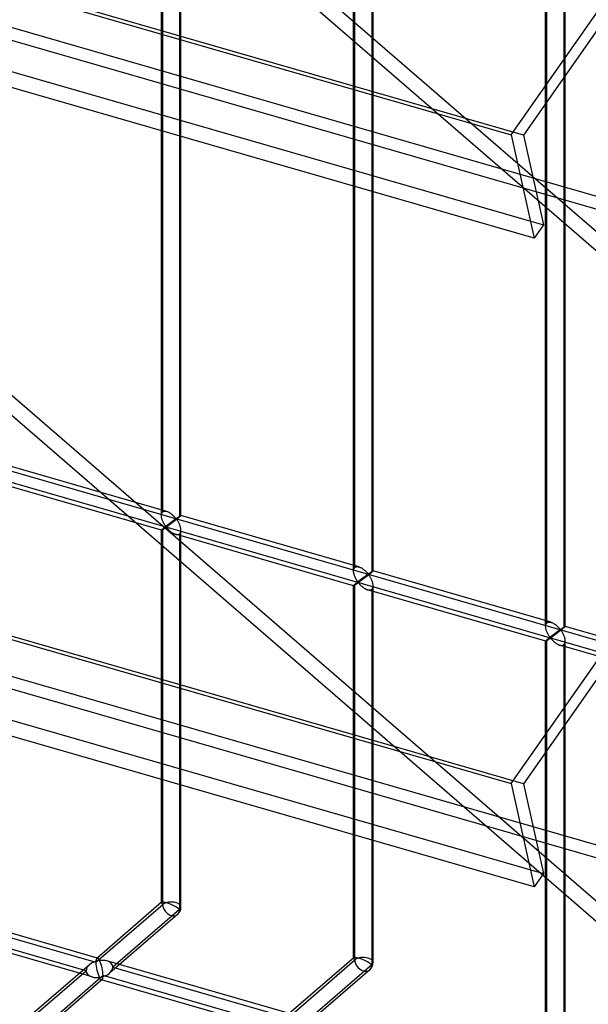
# Model space of a CAD drawing. Header units: millimetres. Extents: x -766 to 748, y -857 to 897.
# Tile 10 of 87: x 265 to 410, y -521 to -269. Entities that reach past the tile are written whole.
import ezdxf

# ---------------------------------------------------------------- set-up
doc = ezdxf.new("R2010")
doc.units = ezdxf.units.MM
doc.layers.add('MAIN-1', color=7, linetype='Continuous')
doc.layers.add('MAIN-2', color=7, linetype='Continuous')

msp = doc.modelspace()

# ---------------------------------------------------------------- linework, layer by layer
at = {"layer": 'MAIN-1'}
for p, q in [((-765.86, 34.97), (390.28, -298.78)), ((396.2, -325.19), (-759.94, 8.56)), ((-765.86, -130.81), (390.28, -464.56)), ((396.2, -490.97), (-759.94, -157.22)), ((390.28, -298.78), (480.24, -170.25)), ((479.89, -175.3), (393.43, -298.83)), ((403.79, -284.03), (403.79, -312.11)), ((404.12, -312.21), (404.12, -283.56)), ((399.12, -310.77), (399.12, -290.7)), ((390.28, -298.78), (396.2, -325.19)), ((393.43, -298.83), (398.58, -321.79)), ((395.78, -309.31), (396.63, -310.05)), ((480.24, -334.18), (395.9, -309.84)), ((398.58, -321.79), (396.2, -325.19)), ((390.28, -464.56), (480.24, -336.03)), ((479.89, -341.08), (393.43, -464.61)), ((390.28, -464.56), (396.2, -490.97)), ((393.43, -464.61), (398.58, -487.57)), ((480.24, -499.97), (395.9, -475.62)), ((398.58, -487.57), (396.2, -490.97))]:
    msp.add_line(p, q, dxfattribs=at)
at = {"layer": 'MAIN-2'}
for p, q in [((393.43, -298.83), (-762.71, 34.92)), ((-757.57, 11.96), (398.58, -321.79)), ((395.9, -309.84), (-674.83, -0.74)), ((-674.06, -4.19), (482.09, -337.94)), ((105.43, -57.86), (395.78, -309.31)), ((459.79, -369.8), (102.62, -60.49)), ((393.43, -464.61), (-762.71, -130.86)), ((-757.57, -153.82), (398.58, -487.57)), ((395.9, -475.62), (-674.83, -166.53)), ((427.7, -508.25), (35.19, -168.33)), ((-674.06, -169.98), (482.09, -503.73)), ((32.38, -170.95), (424.9, -510.88)), ((-431.4, -184.35), (746.4, -524.35)), ((474.23, -448.67), (-431.73, -187.14)), ((300.98, -396.06), (300.98, -203.51)), ((301.31, -395.14), (301.31, -203.17)), ((305.97, -396.06), (305.97, -203.51)), ((305.64, -204.42), (305.64, -396.39)), ((350.05, -410.22), (350.05, -217.67)), ((350.38, -409.31), (350.38, -217.34)), ((354.71, -218.59), (354.71, -410.56)), ((355.05, -410.22), (355.05, -217.67)), ((399.12, -290.7), (399.12, -231.84)), ((399.46, -423.47), (399.46, -231.51)), ((403.79, -232.76), (403.79, -284.03)), ((404.12, -283.56), (404.12, -231.84)), ((396.63, -310.05), (461.99, -366.65)), ((399.12, -424.39), (399.12, -310.77)), ((403.79, -312.11), (403.79, -424.72)), ((404.12, -424.39), (404.12, -312.21)), ((302.37, -395.01), (256.89, -381.88)), ((300.98, -399.81), (255.51, -386.69)), ((301.31, -395.14), (301.43, -395.06)), ((301.43, -395.06), (301.56, -395)), ((301.56, -395), (301.7, -394.96)), ((301.7, -394.96), (301.86, -394.94)), ((301.86, -394.94), (302.03, -394.94)), ((302.03, -394.94), (302.2, -394.97)), ((302.2, -394.97), (302.38, -395.01)), ((302.38, -395.01), (302.53, -395.06)), ((300.98, -395.92), (300.99, -395.79)), ((300.98, -396.07), (300.98, -395.92)), ((300.98, -396.2), (300.98, -396.07)), ((300.99, -396.34), (300.98, -396.2)), ((300.99, -395.79), (301.02, -395.65)), ((301.01, -396.48), (300.99, -396.34)), ((301.04, -396.62), (301.01, -396.48)), ((301.02, -395.65), (301.06, -395.53)), ((301.07, -396.75), (301.04, -396.62)), ((301.06, -395.53), (301.1, -395.42)), ((301.1, -396.89), (301.07, -396.75)), ((301.1, -395.42), (301.16, -395.31)), ((301.14, -397.03), (301.1, -396.89)), ((301.19, -397.16), (301.14, -397.03)), ((301.16, -395.31), (301.23, -395.22)), ((301.24, -397.3), (301.19, -397.16)), ((301.23, -395.22), (301.31, -395.14)), ((301.29, -397.44), (301.24, -397.3)), ((301.35, -397.57), (301.29, -397.44)), ((301.41, -397.7), (301.35, -397.57)), ((302.53, -395.06), (302.69, -395.13)), ((302.69, -395.13), (302.85, -395.2)), ((302.85, -395.2), (303, -395.28)), ((303, -395.28), (303.15, -395.38)), ((303.15, -395.38), (303.3, -395.47)), ((303.3, -395.47), (303.45, -395.58)), ((303.45, -395.58), (303.59, -395.69)), ((303.59, -395.69), (303.73, -395.8)), ((303.76, -397.55), (303.68, -397.61)), ((303.73, -395.8), (303.86, -395.92)), ((303.83, -397.5), (303.76, -397.55)), ((303.9, -397.45), (303.83, -397.5)), ((303.86, -395.92), (303.99, -396.04)), ((303.97, -397.4), (303.9, -397.45)), ((304.04, -397.35), (303.97, -397.4)), ((303.99, -396.04), (304.11, -396.15)), ((304.11, -397.3), (304.04, -397.35)), ((304.2, -397.55), (304.08, -397.64)), ((304.11, -396.15), (304.23, -396.27)), ((304.17, -397.25), (304.11, -397.3)), ((304.24, -397.2), (304.17, -397.25)), ((304.32, -397.45), (304.2, -397.55)), ((304.23, -396.27), (304.34, -396.39)), ((304.3, -397.16), (304.24, -397.2)), ((304.35, -397.12), (304.3, -397.16)), ((304.44, -397.36), (304.32, -397.45)), ((304.34, -396.39), (304.44, -396.5)), ((304.41, -397.08), (304.35, -397.12)), ((304.46, -397.04), (304.41, -397.08)), ((304.44, -396.5), (304.53, -396.6)), ((304.57, -397.26), (304.44, -397.36)), ((304.51, -397.01), (304.46, -397.04)), ((304.56, -396.97), (304.51, -397.01)), ((304.53, -396.6), (304.62, -396.7)), ((304.61, -396.95), (304.56, -396.97)), ((304.69, -397.16), (304.57, -397.26)), ((304.66, -396.92), (304.61, -396.95)), ((304.62, -396.7), (304.72, -396.79)), ((304.72, -396.91), (304.66, -396.92)), ((304.82, -397.07), (304.69, -397.16)), ((304.72, -396.79), (304.79, -396.78)), ((304.82, -397), (304.72, -396.91)), ((304.79, -396.78), (304.84, -396.75)), ((304.94, -396.97), (304.82, -397.07)), ((304.9, -397.1), (304.82, -397)), ((304.84, -396.75), (304.88, -396.73)), ((304.88, -396.73), (304.93, -396.7)), ((304.99, -397.22), (304.9, -397.1)), ((304.93, -396.7), (304.97, -396.67)), ((305.05, -396.88), (304.94, -396.97)), ((304.97, -396.67), (305.02, -396.63)), ((305.07, -397.34), (304.99, -397.22)), ((305.02, -396.63), (305.07, -396.6)), ((305.17, -396.78), (305.05, -396.88)), ((305.07, -396.6), (305.12, -396.57)), ((305.16, -397.47), (305.07, -397.34)), ((305.12, -396.57), (305.16, -396.54)), ((305.16, -396.54), (305.21, -396.5)), ((305.24, -397.61), (305.16, -397.47)), ((305.27, -396.7), (305.17, -396.78)), ((305.21, -396.5), (305.26, -396.47)), ((305.26, -396.47), (305.31, -396.44)), ((305.38, -396.61), (305.27, -396.7)), ((305.31, -396.44), (305.36, -396.4)), ((305.36, -396.4), (305.41, -396.37)), ((305.47, -396.53), (305.38, -396.61)), ((305.41, -396.37), (305.45, -396.34)), ((305.45, -396.34), (305.5, -396.31)), ((305.56, -396.46), (305.47, -396.53)), ((305.5, -396.31), (305.54, -396.28)), ((305.54, -396.28), (305.59, -396.26)), ((305.64, -396.39), (305.56, -396.46)), ((305.59, -396.26), (305.63, -396.23)), ((305.63, -396.23), (305.67, -396.2)), ((305.7, -396.34), (305.64, -396.39)), ((305.67, -396.2), (305.71, -396.18)), ((305.75, -396.29), (305.7, -396.34)), ((305.71, -396.18), (305.74, -396.16)), ((305.74, -396.16), (305.78, -396.14)), ((305.8, -396.25), (305.75, -396.29)), ((305.78, -396.14), (305.81, -396.12)), ((305.84, -396.21), (305.8, -396.25)), ((305.81, -396.12), (305.84, -396.1)), ((305.84, -396.1), (305.87, -396.09)), ((305.88, -396.17), (305.84, -396.21)), ((305.87, -396.09), (305.89, -396.08)), ((305.91, -396.14), (305.88, -396.17)), ((305.89, -396.08), (305.91, -396.06)), ((305.91, -396.06), (305.93, -396.06)), ((305.93, -396.12), (305.91, -396.14)), ((305.93, -396.06), (305.95, -396.05)), ((305.95, -396.1), (305.93, -396.12)), ((305.95, -396.05), (305.96, -396.05)), ((305.96, -396.08), (305.95, -396.1)), ((305.96, -396.05), (305.97, -396.05)), ((305.97, -396.06), (305.96, -396.08)), ((305.97, -396.05), (305.97, -396.05)), ((305.97, -396.05), (305.97, -396.05)), ((305.97, -396.05), (305.97, -396.05)), ((305.97, -396.05), (305.97, -396.05)), ((305.97, -396.05), (305.97, -396.05)), ((305.97, -396.05), (305.97, -396.06)), ((351.44, -409.18), (305.97, -396.05)), ((305.97, -396.06), (305.97, -396.06)), ((300.99, -399.77), (300.98, -399.79)), ((300.98, -399.79), (300.98, -399.81)), ((300.98, -399.81), (300.98, -399.81)), ((300.98, -399.81), (300.98, -399.81)), ((300.98, -399.81), (300.98, -399.81)), ((300.98, -399.81), (300.98, -399.81)), ((300.98, -399.81), (300.98, -399.81)), ((300.98, -399.81), (300.98, -399.81)), ((300.98, -399.81), (300.99, -399.81)), ((300.98, -495), (300.98, -399.81)), ((301.02, -399.74), (300.99, -399.77)), ((300.99, -399.81), (301.01, -399.81)), ((301.01, -399.81), (301.04, -399.8)), ((301.06, -399.7), (301.02, -399.74)), ((301.04, -399.8), (301.07, -399.78)), ((301.1, -399.66), (301.06, -399.7)), ((301.07, -399.78), (301.11, -399.76)), ((301.16, -399.6), (301.1, -399.66)), ((301.11, -399.76), (301.15, -399.74)), ((301.15, -399.74), (301.2, -399.71)), ((301.23, -399.54), (301.16, -399.6)), ((301.2, -399.71), (301.25, -399.68)), ((301.31, -399.47), (301.23, -399.54)), ((301.25, -399.68), (301.3, -399.65)), ((301.3, -399.65), (301.36, -399.61)), ((301.37, -399.42), (301.31, -399.47)), ((301.31, -495.46), (301.31, -399.47)), ((301.36, -399.61), (301.42, -399.57)), ((301.42, -399.37), (301.37, -399.42)), ((301.48, -397.83), (301.41, -397.7)), ((301.49, -399.32), (301.42, -399.37)), ((301.42, -399.57), (301.48, -399.53)), ((301.54, -397.95), (301.48, -397.83)), ((301.48, -399.53), (301.55, -399.49)), ((301.55, -399.27), (301.49, -399.32)), ((301.61, -398.08), (301.54, -397.95)), ((301.62, -399.21), (301.55, -399.27)), ((301.55, -399.49), (301.61, -399.44)), ((301.67, -398.19), (301.61, -398.08)), ((301.61, -399.44), (301.68, -399.4)), ((301.7, -399.15), (301.62, -399.21)), ((301.74, -398.31), (301.67, -398.19)), ((301.68, -399.4), (301.75, -399.35)), ((301.77, -399.09), (301.7, -399.15)), ((301.81, -398.42), (301.74, -398.31)), ((301.75, -399.35), (301.82, -399.3)), ((301.85, -399.02), (301.77, -399.09)), ((301.88, -398.52), (301.81, -398.42)), ((301.82, -399.3), (301.88, -399.26)), ((301.93, -398.96), (301.85, -399.02)), ((301.94, -398.62), (301.88, -398.52)), ((301.88, -399.26), (301.95, -399.21)), ((302.01, -398.89), (301.93, -398.96)), ((302.01, -398.71), (301.94, -398.62)), ((301.95, -399.21), (302.01, -399.17)), ((302.07, -398.8), (302.01, -398.71)), ((302.1, -398.83), (302.01, -398.89)), ((302.01, -399.17), (302.08, -399.13)), ((302.14, -398.88), (302.07, -398.8)), ((302.08, -399.13), (302.14, -399.09)), ((302.18, -398.76), (302.1, -398.83)), ((302.22, -398.95), (302.14, -398.88)), ((302.14, -399.09), (302.22, -399.07)), ((302.27, -398.69), (302.18, -398.76)), ((302.3, -398.94), (302.22, -398.95)), ((302.22, -399.07), (302.31, -399.14)), ((302.36, -398.62), (302.27, -398.69)), ((302.37, -398.9), (302.3, -398.94)), ((302.31, -399.14), (302.38, -399.22)), ((302.44, -398.55), (302.36, -398.62)), ((302.44, -398.85), (302.37, -398.9)), ((302.38, -399.22), (302.45, -399.3)), ((302.53, -398.49), (302.44, -398.55)), ((302.52, -398.8), (302.44, -398.85)), ((302.45, -399.3), (302.52, -399.38)), ((302.6, -398.74), (302.52, -398.8)), ((302.52, -399.38), (302.6, -399.47)), ((302.62, -398.42), (302.53, -398.49)), ((302.68, -398.68), (302.6, -398.74)), ((302.6, -399.47), (302.68, -399.56)), ((302.7, -398.35), (302.62, -398.42)), ((302.77, -398.62), (302.68, -398.68)), ((302.68, -399.56), (302.77, -399.65)), ((302.79, -398.29), (302.7, -398.35)), ((302.86, -398.55), (302.77, -398.62)), ((302.77, -399.65), (302.87, -399.74)), ((302.87, -398.22), (302.79, -398.29)), ((302.96, -398.48), (302.86, -398.55)), ((302.96, -398.16), (302.87, -398.22)), ((302.87, -399.74), (302.96, -399.83)), ((303.04, -398.09), (302.96, -398.16)), ((303.06, -398.41), (302.96, -398.48)), ((302.96, -399.83), (303.06, -399.92)), ((303.12, -398.03), (303.04, -398.09)), ((303.16, -398.33), (303.06, -398.41)), ((303.06, -399.92), (303.16, -400.02)), ((303.21, -397.97), (303.12, -398.03)), ((303.27, -398.25), (303.16, -398.33)), ((303.16, -400.02), (303.27, -400.11)), ((303.29, -397.91), (303.21, -397.97)), ((303.38, -398.17), (303.27, -398.25)), ((303.37, -397.84), (303.29, -397.91)), ((303.45, -397.78), (303.37, -397.84)), ((303.49, -398.09), (303.38, -398.17)), ((303.53, -397.72), (303.45, -397.78)), ((303.6, -398), (303.49, -398.09)), ((303.61, -397.67), (303.53, -397.72)), ((303.72, -397.91), (303.6, -398)), ((303.68, -397.61), (303.61, -397.67)), ((303.84, -397.82), (303.72, -397.91)), ((303.96, -397.73), (303.84, -397.82)), ((304.08, -397.64), (303.96, -397.73)), ((305.33, -397.76), (305.24, -397.61)), ((305.41, -397.92), (305.33, -397.76)), ((305.49, -398.08), (305.41, -397.92)), ((305.57, -398.24), (305.49, -398.08)), ((305.65, -398.41), (305.57, -398.24)), ((305.71, -398.58), (305.65, -398.41)), ((305.78, -398.75), (305.71, -398.58)), ((305.83, -398.93), (305.78, -398.75)), ((305.88, -399.1), (305.83, -398.93)), ((305.92, -399.27), (305.88, -399.1)), ((305.95, -399.45), (305.92, -399.27)), ((305.94, -400.17), (305.97, -399.99)), ((305.97, -399.62), (305.95, -399.45)), ((305.97, -399.79), (305.97, -399.62)), ((305.97, -399.99), (305.97, -399.79)), ((305.97, -496.08), (305.97, -399.81)), ((303.27, -400.11), (303.38, -400.19)), ((303.38, -400.19), (303.49, -400.28)), ((303.49, -400.28), (303.61, -400.36)), ((303.61, -400.36), (303.73, -400.44)), ((303.73, -400.44), (303.84, -400.52)), ((303.84, -400.52), (303.96, -400.59)), ((303.96, -400.59), (304.08, -400.65)), ((304.08, -400.65), (304.2, -400.71)), ((304.2, -400.71), (304.32, -400.76)), ((304.32, -400.76), (304.45, -400.81)), ((304.45, -400.81), (304.57, -400.85)), ((304.57, -400.85), (304.71, -400.89)), ((350.06, -413.98), (304.58, -400.85)), ((304.71, -400.89), (304.85, -400.91)), ((304.85, -400.91), (304.98, -400.92)), ((304.98, -400.92), (305.11, -400.92)), ((305.11, -400.92), (305.23, -400.91)), ((305.23, -400.91), (305.34, -400.88)), ((305.34, -400.88), (305.45, -400.84)), ((305.45, -400.84), (305.55, -400.79)), ((305.55, -400.79), (305.64, -400.72)), ((305.64, -400.72), (305.74, -400.61)), ((305.64, -400.72), (305.64, -496.71)), ((305.74, -400.61), (305.83, -400.48)), ((305.83, -400.48), (305.89, -400.33)), ((305.89, -400.33), (305.94, -400.17)), ((350.05, -410.09), (350.07, -409.95)), ((350.05, -410.24), (350.05, -410.09)), ((350.07, -409.95), (350.09, -409.82)), ((350.09, -409.82), (350.13, -409.7)), ((350.13, -409.7), (350.18, -409.58)), ((350.18, -409.58), (350.24, -409.48)), ((350.24, -409.48), (350.31, -409.39)), ((350.31, -409.39), (350.38, -409.31)), ((350.38, -409.31), (350.5, -409.22)), ((350.5, -409.22), (350.63, -409.16)), ((350.63, -409.16), (350.78, -409.12)), ((350.78, -409.12), (350.94, -409.11)), ((350.94, -409.11), (351.1, -409.11)), ((351.1, -409.11), (351.27, -409.14)), ((351.27, -409.14), (351.45, -409.18)), ((351.45, -409.18), (351.61, -409.23)), ((351.61, -409.23), (351.77, -409.3)), ((351.77, -409.3), (351.92, -409.37)), ((351.92, -409.37), (352.07, -409.45)), ((352.07, -409.45), (352.23, -409.54)), ((352.23, -409.54), (352.38, -409.64)), ((352.38, -409.64), (352.52, -409.75)), ((352.52, -409.75), (352.67, -409.86)), ((352.67, -409.86), (352.81, -409.97)), ((352.81, -409.97), (352.94, -410.08)), ((352.94, -410.08), (353.07, -410.2)), ((350.05, -410.37), (350.05, -410.24)), ((350.07, -410.51), (350.05, -410.37)), ((350.09, -410.65), (350.07, -410.51)), ((350.11, -410.78), (350.09, -410.65)), ((350.14, -410.92), (350.11, -410.78)), ((350.18, -411.06), (350.14, -410.92)), ((350.22, -411.19), (350.18, -411.06)), ((350.27, -411.33), (350.22, -411.19)), ((350.32, -411.47), (350.27, -411.33)), ((350.37, -411.6), (350.32, -411.47)), ((350.43, -411.74), (350.37, -411.6)), ((350.49, -411.87), (350.43, -411.74)), ((350.55, -412), (350.49, -411.87)), ((350.61, -412.12), (350.55, -412)), ((350.68, -412.24), (350.61, -412.12)), ((350.75, -412.36), (350.68, -412.24)), ((350.82, -412.48), (350.75, -412.36)), ((350.88, -412.58), (350.82, -412.48)), ((350.95, -412.69), (350.88, -412.58)), ((351.6, -412.65), (351.52, -412.72)), ((351.69, -412.58), (351.6, -412.65)), ((351.78, -412.52), (351.69, -412.58)), ((351.86, -412.45), (351.78, -412.52)), ((351.95, -412.39), (351.86, -412.45)), ((352.03, -412.65), (351.94, -412.72)), ((352.03, -412.32), (351.95, -412.39)), ((352.11, -412.26), (352.03, -412.32)), ((352.13, -412.57), (352.03, -412.65)), ((352.2, -412.2), (352.11, -412.26)), ((352.23, -412.5), (352.13, -412.57)), ((352.28, -412.13), (352.2, -412.2)), ((352.34, -412.42), (352.23, -412.5)), ((352.36, -412.07), (352.28, -412.13)), ((352.45, -412.34), (352.34, -412.42)), ((352.44, -412.01), (352.36, -412.07)), ((352.53, -411.95), (352.44, -412.01)), ((352.56, -412.25), (352.45, -412.34)), ((352.6, -411.89), (352.53, -411.95)), ((352.68, -412.17), (352.56, -412.25)), ((352.68, -411.83), (352.6, -411.89)), ((352.76, -411.78), (352.68, -411.83)), ((352.8, -412.08), (352.68, -412.17)), ((352.83, -411.72), (352.76, -411.78)), ((352.91, -411.99), (352.8, -412.08)), ((352.91, -411.67), (352.83, -411.72)), ((352.98, -411.61), (352.91, -411.67)), ((353.03, -411.9), (352.91, -411.99)), ((353.05, -411.56), (352.98, -411.61)), ((353.15, -411.81), (353.03, -411.9)), ((353.12, -411.51), (353.05, -411.56)), ((353.07, -410.2), (353.19, -410.32)), ((353.18, -411.46), (353.12, -411.51)), ((353.27, -411.71), (353.15, -411.81)), ((353.25, -411.42), (353.18, -411.46)), ((353.19, -410.32), (353.3, -410.44)), ((353.31, -411.37), (353.25, -411.42)), ((353.4, -411.62), (353.27, -411.71)), ((353.3, -410.44), (353.41, -410.55)), ((353.37, -411.33), (353.31, -411.37)), ((353.43, -411.29), (353.37, -411.33)), ((353.52, -411.52), (353.4, -411.62)), ((353.41, -410.55), (353.51, -410.66)), ((353.48, -411.25), (353.43, -411.29)), ((353.54, -411.21), (353.48, -411.25)), ((353.51, -410.66), (353.61, -410.77)), ((353.64, -411.43), (353.52, -411.52)), ((353.59, -411.17), (353.54, -411.21)), ((353.64, -411.14), (353.59, -411.17)), ((353.61, -410.77), (353.69, -410.87)), ((353.69, -411.11), (353.64, -411.14)), ((353.77, -411.33), (353.64, -411.43)), ((353.69, -410.87), (353.8, -410.95)), ((353.73, -411.09), (353.69, -411.11)), ((353.8, -411.08), (353.73, -411.09)), ((353.89, -411.23), (353.77, -411.33)), ((353.8, -410.95), (353.86, -410.95)), ((353.9, -411.17), (353.8, -411.08)), ((353.86, -410.95), (353.91, -410.92)), ((354.01, -411.14), (353.89, -411.23)), ((353.98, -411.27), (353.9, -411.17)), ((353.91, -410.92), (353.96, -410.89)), ((353.96, -410.89), (354, -410.86)), ((354.06, -411.38), (353.98, -411.27)), ((354, -410.86), (354.05, -410.83)), ((354.13, -411.04), (354.01, -411.14)), ((354.05, -410.83), (354.09, -410.8)), ((354.15, -411.51), (354.06, -411.38)), ((354.09, -410.8), (354.14, -410.77)), ((354.24, -410.95), (354.13, -411.04)), ((354.14, -410.77), (354.19, -410.74)), ((354.23, -411.64), (354.15, -411.51)), ((354.19, -410.74), (354.24, -410.7)), ((354.32, -411.78), (354.23, -411.64)), ((354.24, -410.7), (354.29, -410.67)), ((354.35, -410.86), (354.24, -410.95)), ((354.29, -410.67), (354.34, -410.64)), ((354.4, -411.93), (354.32, -411.78)), ((354.34, -410.64), (354.39, -410.6)), ((354.45, -410.78), (354.35, -410.86)), ((354.39, -410.6), (354.43, -410.57)), ((354.49, -412.08), (354.4, -411.93)), ((354.43, -410.57), (354.48, -410.54)), ((354.55, -410.7), (354.45, -410.78)), ((354.48, -410.54), (354.53, -410.51)), ((354.57, -412.24), (354.49, -412.08)), ((354.53, -410.51), (354.57, -410.48)), ((354.63, -410.63), (354.55, -410.7)), ((354.57, -410.48), (354.62, -410.45)), ((354.65, -412.41), (354.57, -412.24)), ((354.62, -410.45), (354.66, -410.42)), ((354.71, -410.56), (354.63, -410.63)), ((354.72, -412.58), (354.65, -412.41)), ((354.66, -410.42), (354.7, -410.4)), ((354.7, -410.4), (354.74, -410.37)), ((354.77, -410.51), (354.71, -410.56)), ((354.79, -412.75), (354.72, -412.58)), ((354.74, -410.37), (354.78, -410.35)), ((354.83, -410.46), (354.77, -410.51)), ((354.78, -410.35), (354.82, -410.32)), ((354.82, -410.32), (354.85, -410.3)), ((354.87, -410.42), (354.83, -410.46)), ((354.85, -410.3), (354.88, -410.29)), ((354.92, -410.38), (354.87, -410.42)), ((354.88, -410.29), (354.91, -410.27)), ((354.91, -410.27), (354.94, -410.25)), ((354.95, -410.34), (354.92, -410.38)), ((354.94, -410.25), (354.97, -410.24)), ((354.98, -410.31), (354.95, -410.34)), ((354.97, -410.24), (354.99, -410.23)), ((355.01, -410.28), (354.98, -410.31)), ((354.99, -410.23), (355.01, -410.22)), ((355.01, -410.22), (355.02, -410.22)), ((355.03, -410.26), (355.01, -410.28)), ((355.02, -410.22), (355.03, -410.22)), ((355.03, -410.22), (355.04, -410.22)), ((355.04, -410.24), (355.03, -410.26)), ((355.04, -410.22), (355.04, -410.22)), ((355.04, -410.22), (355.05, -410.22)), ((400.52, -423.34), (355.04, -410.22)), ((355.05, -410.23), (355.04, -410.24)), ((355.05, -410.22), (355.05, -410.22)), ((355.05, -410.22), (355.05, -410.22)), ((355.05, -410.22), (355.05, -410.22)), ((355.05, -410.22), (355.05, -410.22)), ((355.05, -410.22), (355.05, -410.23)), ((350.07, -413.94), (350.05, -413.96)), ((350.05, -413.96), (350.05, -413.97)), ((350.05, -413.97), (350.05, -413.98)), ((350.05, -509.17), (350.05, -413.97)), ((350.05, -413.98), (350.05, -413.98)), ((350.05, -413.98), (350.05, -413.98)), ((350.05, -413.98), (350.05, -413.98)), ((350.05, -413.98), (350.05, -413.98)), ((350.05, -413.98), (350.06, -413.98)), ((350.06, -413.98), (350.07, -413.98)), ((350.09, -413.91), (350.07, -413.94)), ((350.07, -413.98), (350.09, -413.97)), ((350.13, -413.87), (350.09, -413.91)), ((350.09, -413.97), (350.11, -413.96)), ((350.11, -413.96), (350.15, -413.95)), ((350.18, -413.82), (350.13, -413.87)), ((350.15, -413.95), (350.18, -413.93)), ((350.24, -413.77), (350.18, -413.82)), ((350.18, -413.93), (350.22, -413.9)), ((350.22, -413.9), (350.27, -413.88)), ((350.31, -413.71), (350.24, -413.77)), ((350.27, -413.88), (350.32, -413.85)), ((350.38, -413.64), (350.31, -413.71)), ((350.32, -413.85), (350.38, -413.81)), ((350.44, -413.59), (350.38, -413.64)), ((350.38, -509.62), (350.38, -413.64)), ((350.38, -413.81), (350.43, -413.78)), ((350.43, -413.78), (350.49, -413.74)), ((350.5, -413.54), (350.44, -413.59)), ((350.49, -413.74), (350.56, -413.7)), ((350.56, -413.49), (350.5, -413.54)), ((350.63, -413.43), (350.56, -413.49)), ((350.56, -413.7), (350.62, -413.65)), ((350.62, -413.65), (350.69, -413.61)), ((350.7, -413.37), (350.63, -413.43)), ((350.69, -413.61), (350.75, -413.56)), ((350.77, -413.31), (350.7, -413.37)), ((350.75, -413.56), (350.82, -413.52)), ((350.85, -413.25), (350.77, -413.31)), ((350.82, -413.52), (350.89, -413.47)), ((350.92, -413.19), (350.85, -413.25)), ((350.89, -413.47), (350.96, -413.43)), ((351.01, -413.13), (350.92, -413.19)), ((351.02, -412.79), (350.95, -412.69)), ((350.96, -413.43), (351.02, -413.38)), ((351.09, -413.06), (351.01, -413.13)), ((351.08, -412.88), (351.02, -412.79)), ((351.02, -413.38), (351.09, -413.34)), ((351.15, -412.97), (351.08, -412.88)), ((351.17, -412.99), (351.09, -413.06)), ((351.09, -413.34), (351.15, -413.3)), ((351.21, -413.05), (351.15, -412.97)), ((351.15, -413.3), (351.22, -413.26)), ((351.26, -412.92), (351.17, -412.99)), ((351.29, -413.12), (351.21, -413.05)), ((351.22, -413.26), (351.3, -413.24)), ((351.34, -412.86), (351.26, -412.92)), ((351.38, -413.1), (351.29, -413.12)), ((351.3, -413.24), (351.38, -413.31)), ((351.43, -412.79), (351.34, -412.86)), ((351.45, -413.06), (351.38, -413.1)), ((351.38, -413.31), (351.45, -413.38)), ((351.52, -412.72), (351.43, -412.79)), ((351.52, -413.02), (351.45, -413.06)), ((351.45, -413.38), (351.52, -413.46)), ((351.59, -412.96), (351.52, -413.02)), ((351.52, -413.46), (351.6, -413.55)), ((351.67, -412.91), (351.59, -412.96)), ((351.6, -413.55), (351.68, -413.63)), ((351.75, -412.85), (351.67, -412.91)), ((351.68, -413.63), (351.76, -413.72)), ((351.84, -412.78), (351.75, -412.85)), ((351.76, -413.72), (351.85, -413.81)), ((351.94, -412.72), (351.84, -412.78)), ((351.85, -413.81), (351.94, -413.91)), ((351.94, -413.91), (352.04, -414)), ((352.04, -414), (352.14, -414.09)), ((352.14, -414.09), (352.24, -414.18)), ((352.24, -414.18), (352.35, -414.27)), ((352.35, -414.27), (352.46, -414.36)), ((352.46, -414.36), (352.57, -414.45)), ((352.57, -414.45), (352.68, -414.53)), ((352.68, -414.53), (352.8, -414.61)), ((352.8, -414.61), (352.92, -414.68)), ((352.92, -414.68), (353.04, -414.75)), ((353.04, -414.75), (353.16, -414.82)), ((353.16, -414.82), (353.28, -414.88)), ((353.28, -414.88), (353.4, -414.93)), ((353.4, -414.93), (353.52, -414.98)), ((353.52, -414.98), (353.65, -415.02)), ((353.65, -415.02), (353.79, -415.05)), ((399.13, -428.15), (353.66, -415.02)), ((353.79, -415.05), (353.92, -415.08)), ((353.92, -415.08), (354.05, -415.09)), ((354.05, -415.09), (354.18, -415.09)), ((354.18, -415.09), (354.3, -415.08)), ((354.3, -415.08), (354.42, -415.05)), ((354.42, -415.05), (354.53, -415.01)), ((354.53, -415.01), (354.62, -414.95)), ((354.62, -414.95), (354.71, -414.89)), ((354.71, -414.89), (354.82, -414.78)), ((354.71, -414.89), (354.71, -510.87)), ((354.85, -412.92), (354.79, -412.75)), ((354.82, -414.78), (354.9, -414.65)), ((354.91, -413.09), (354.85, -412.92)), ((354.9, -414.65), (354.97, -414.5)), ((354.95, -413.27), (354.91, -413.09)), ((354.99, -413.44), (354.95, -413.27)), ((354.97, -414.5), (355.01, -414.33)), ((355.02, -413.61), (354.99, -413.44)), ((355.01, -414.33), (355.04, -414.15)), ((355.04, -413.79), (355.02, -413.61)), ((355.05, -413.96), (355.04, -413.79)), ((355.04, -414.15), (355.05, -413.96)), ((355.05, -510.25), (355.05, -413.97)), ((399.12, -424.4), (399.13, -424.26)), ((399.13, -424.54), (399.12, -424.4)), ((399.13, -424.26), (399.14, -424.12)), ((399.14, -424.67), (399.13, -424.54)), ((399.14, -424.12), (399.17, -423.99)), ((399.16, -424.81), (399.14, -424.67)), ((399.19, -424.95), (399.16, -424.81)), ((399.17, -423.99), (399.21, -423.86)), ((399.22, -425.09), (399.19, -424.95)), ((399.21, -423.86), (399.25, -423.75)), ((399.25, -425.22), (399.22, -425.09)), ((399.25, -423.75), (399.31, -423.65)), ((399.29, -425.36), (399.25, -425.22)), ((399.31, -423.65), (399.38, -423.55)), ((399.38, -423.55), (399.46, -423.47)), ((399.46, -423.47), (399.58, -423.39)), ((399.58, -423.39), (399.71, -423.33)), ((399.71, -423.33), (399.85, -423.29)), ((399.85, -423.29), (400.01, -423.27)), ((400.01, -423.27), (400.18, -423.28)), ((400.18, -423.28), (400.35, -423.3)), ((400.35, -423.3), (400.53, -423.35)), ((400.53, -423.35), (400.68, -423.4)), ((400.68, -423.4), (400.84, -423.46)), ((400.84, -423.46), (401, -423.54)), ((401, -423.54), (401.15, -423.62)), ((401.15, -423.62), (401.3, -423.71)), ((401.3, -423.71), (401.45, -423.81)), ((401.45, -423.81), (401.6, -423.91)), ((401.6, -423.91), (401.74, -424.02)), ((401.74, -424.02), (401.88, -424.14)), ((401.88, -424.14), (402.01, -424.25)), ((402.01, -424.25), (402.14, -424.37)), ((402.14, -424.37), (402.26, -424.49)), ((402.26, -424.49), (402.38, -424.6)), ((402.38, -424.6), (402.49, -424.72)), ((402.49, -424.72), (402.59, -424.83)), ((402.59, -424.83), (402.68, -424.94)), ((402.68, -424.94), (402.77, -425.03)), ((402.81, -425.25), (402.76, -425.28)), ((402.77, -425.03), (402.87, -425.12)), ((402.87, -425.24), (402.81, -425.25)), ((402.87, -425.12), (402.94, -425.11)), ((402.97, -425.33), (402.87, -425.24)), ((402.94, -425.11), (402.98, -425.09)), ((402.98, -425.09), (403.03, -425.06)), ((403.03, -425.06), (403.08, -425.03)), ((403.08, -425.03), (403.12, -425)), ((403.2, -425.21), (403.09, -425.3)), ((403.12, -425), (403.17, -424.97)), ((403.17, -424.97), (403.22, -424.94)), ((403.32, -425.12), (403.2, -425.21)), ((403.22, -424.94), (403.27, -424.9)), ((403.27, -424.9), (403.31, -424.87)), ((403.31, -424.87), (403.36, -424.84)), ((403.42, -425.03), (403.32, -425.12)), ((403.36, -424.84), (403.41, -424.8)), ((403.41, -424.8), (403.46, -424.77)), ((403.53, -424.95), (403.42, -425.03)), ((403.46, -424.77), (403.51, -424.74)), ((403.51, -424.74), (403.56, -424.71)), ((403.62, -424.87), (403.53, -424.95)), ((403.56, -424.71), (403.6, -424.68)), ((403.6, -424.68), (403.65, -424.65)), ((403.71, -424.79), (403.62, -424.87)), ((403.65, -424.65), (403.69, -424.62)), ((403.69, -424.62), (403.74, -424.59)), ((403.79, -424.72), (403.71, -424.79)), ((403.74, -424.59), (403.78, -424.56)), ((403.78, -424.56), (403.82, -424.54)), ((403.85, -424.67), (403.79, -424.72)), ((403.82, -424.54), (403.86, -424.51)), ((403.9, -424.63), (403.85, -424.67)), ((403.86, -424.51), (403.89, -424.49)), ((403.89, -424.49), (403.93, -424.47)), ((403.95, -424.58), (403.9, -424.63)), ((403.93, -424.47), (403.96, -424.45)), ((403.99, -424.54), (403.95, -424.58)), ((403.96, -424.45), (403.99, -424.44)), ((403.99, -424.44), (404.02, -424.42)), ((404.03, -424.51), (403.99, -424.54)), ((404.02, -424.42), (404.04, -424.41)), ((404.06, -424.48), (404.03, -424.51)), ((404.04, -424.41), (404.06, -424.4)), ((404.06, -424.4), (404.08, -424.39)), ((404.08, -424.45), (404.06, -424.48)), ((404.08, -424.39), (404.1, -424.38)), ((404.1, -424.43), (404.08, -424.45)), ((404.1, -424.38), (404.11, -424.38)), ((404.11, -424.41), (404.1, -424.43)), ((404.11, -424.38), (404.12, -424.38)), ((404.12, -424.4), (404.11, -424.41)), ((404.12, -424.38), (404.12, -424.38)), ((404.12, -424.38), (404.12, -424.38)), ((404.12, -424.38), (404.12, -424.38)), ((404.12, -424.38), (404.12, -424.39)), ((449.59, -437.51), (404.12, -424.38)), ((404.12, -424.39), (404.12, -424.39)), ((404.12, -424.39), (404.12, -424.39)), ((404.12, -424.39), (404.12, -424.4)), ((399.34, -425.5), (399.29, -425.36)), ((399.39, -425.63), (399.34, -425.5)), ((399.44, -425.77), (399.39, -425.63)), ((399.5, -425.9), (399.44, -425.77)), ((399.51, -427.76), (399.46, -427.8)), ((399.56, -426.03), (399.5, -425.9)), ((399.57, -427.71), (399.51, -427.76)), ((399.63, -426.16), (399.56, -426.03)), ((399.64, -427.65), (399.57, -427.71)), ((399.69, -426.29), (399.63, -426.16)), ((399.7, -427.6), (399.64, -427.65)), ((399.76, -426.41), (399.69, -426.29)), ((399.77, -427.54), (399.7, -427.6)), ((399.82, -426.53), (399.76, -426.41)), ((399.76, -427.78), (399.83, -427.73)), ((399.85, -427.48), (399.77, -427.54)), ((399.89, -426.64), (399.82, -426.53)), ((399.83, -427.73), (399.9, -427.68)), ((399.92, -427.42), (399.85, -427.48)), ((399.96, -426.75), (399.89, -426.64)), ((399.9, -427.68), (399.97, -427.64)), ((400, -427.36), (399.92, -427.42)), ((400.03, -426.86), (399.96, -426.75)), ((399.97, -427.64), (400.03, -427.59)), ((400.08, -427.29), (400, -427.36)), ((400.09, -426.95), (400.03, -426.86)), ((400.03, -427.59), (400.1, -427.55)), ((400.16, -427.23), (400.08, -427.29)), ((400.16, -427.05), (400.09, -426.95)), ((400.1, -427.55), (400.16, -427.5)), ((400.22, -427.13), (400.16, -427.05)), ((400.25, -427.16), (400.16, -427.23)), ((400.16, -427.5), (400.23, -427.46)), ((400.29, -427.21), (400.22, -427.13)), ((400.23, -427.46), (400.29, -427.43)), ((400.33, -427.09), (400.25, -427.16)), ((400.37, -427.28), (400.29, -427.21)), ((400.29, -427.43), (400.37, -427.41)), ((400.42, -427.02), (400.33, -427.09)), ((400.45, -427.27), (400.37, -427.28)), ((400.37, -427.41), (400.46, -427.47)), ((400.5, -426.96), (400.42, -427.02)), ((400.52, -427.23), (400.45, -427.27)), ((400.46, -427.47), (400.53, -427.55)), ((400.59, -426.89), (400.5, -426.96)), ((400.59, -427.18), (400.52, -427.23)), ((400.53, -427.55), (400.6, -427.63)), ((400.68, -426.82), (400.59, -426.89)), ((400.67, -427.13), (400.59, -427.18)), ((400.6, -427.63), (400.67, -427.71)), ((400.75, -427.07), (400.67, -427.13)), ((400.67, -427.71), (400.75, -427.8)), ((400.77, -426.75), (400.68, -426.82)), ((400.83, -427.01), (400.75, -427.07)), ((400.85, -426.68), (400.77, -426.75)), ((400.92, -426.95), (400.83, -427.01)), ((400.94, -426.62), (400.85, -426.68)), ((401.01, -426.88), (400.92, -426.95)), ((401.02, -426.55), (400.94, -426.62)), ((401.11, -426.81), (401.01, -426.88)), ((401.11, -426.49), (401.02, -426.55)), ((401.19, -426.43), (401.11, -426.49)), ((401.21, -426.74), (401.11, -426.81)), ((401.27, -426.36), (401.19, -426.43)), ((401.31, -426.66), (401.21, -426.74)), ((401.36, -426.3), (401.27, -426.36)), ((401.42, -426.59), (401.31, -426.66)), ((401.44, -426.24), (401.36, -426.3)), ((401.53, -426.5), (401.42, -426.59)), ((401.52, -426.18), (401.44, -426.24)), ((401.6, -426.12), (401.52, -426.18)), ((401.64, -426.42), (401.53, -426.5)), ((401.68, -426.06), (401.6, -426.12)), ((401.75, -426.33), (401.64, -426.42)), ((401.76, -426), (401.68, -426.06)), ((401.87, -426.24), (401.75, -426.33)), ((401.83, -425.94), (401.76, -426)), ((401.91, -425.89), (401.83, -425.94)), ((401.99, -426.16), (401.87, -426.24)), ((401.98, -425.83), (401.91, -425.89)), ((402.05, -425.78), (401.98, -425.83)), ((402.11, -426.06), (401.99, -426.16)), ((402.12, -425.73), (402.05, -425.78)), ((402.23, -425.97), (402.11, -426.06)), ((402.19, -425.68), (402.12, -425.73)), ((402.26, -425.63), (402.19, -425.68)), ((402.35, -425.88), (402.23, -425.97)), ((402.32, -425.58), (402.26, -425.63)), ((402.39, -425.54), (402.32, -425.58)), ((402.47, -425.79), (402.35, -425.88)), ((402.45, -425.49), (402.39, -425.54)), ((402.5, -425.45), (402.45, -425.49)), ((402.59, -425.69), (402.47, -425.79)), ((402.56, -425.41), (402.5, -425.45)), ((402.61, -425.38), (402.56, -425.41)), ((402.72, -425.59), (402.59, -425.69)), ((402.66, -425.34), (402.61, -425.38)), ((402.71, -425.31), (402.66, -425.34)), ((402.76, -425.28), (402.71, -425.31)), ((402.84, -425.5), (402.72, -425.59)), ((402.97, -425.4), (402.84, -425.5)), ((403.09, -425.3), (402.97, -425.4)), ((403.05, -425.44), (402.97, -425.33)), ((403.14, -425.55), (403.05, -425.44)), ((403.22, -425.67), (403.14, -425.55)), ((403.31, -425.81), (403.22, -425.67)), ((403.39, -425.95), (403.31, -425.81)), ((403.48, -426.1), (403.39, -425.95)), ((403.56, -426.25), (403.48, -426.1)), ((403.64, -426.41), (403.56, -426.25)), ((403.72, -426.57), (403.64, -426.41)), ((403.8, -426.74), (403.72, -426.57)), ((403.86, -426.91), (403.8, -426.74)), ((403.93, -427.09), (403.86, -426.91)), ((403.98, -427.26), (403.93, -427.09)), ((404.03, -427.43), (403.98, -427.26)), ((404.07, -427.61), (404.03, -427.43)), ((404.1, -427.78), (404.07, -427.61)), ((399.13, -428.13), (399.12, -428.14)), ((399.12, -428.14), (399.13, -428.14)), ((399.12, -523.33), (399.12, -428.14)), ((399.14, -428.11), (399.13, -428.13)), ((399.13, -428.14), (399.13, -428.14)), ((399.13, -428.14), (399.13, -428.14)), ((399.13, -428.14), (399.13, -428.15)), ((399.13, -428.15), (399.13, -428.15)), ((399.13, -428.15), (399.13, -428.15)), ((399.13, -428.15), (399.14, -428.15)), ((399.17, -428.08), (399.14, -428.11)), ((399.14, -428.15), (399.16, -428.14)), ((399.16, -428.14), (399.19, -428.13)), ((399.21, -428.04), (399.17, -428.08)), ((399.19, -428.13), (399.22, -428.11)), ((399.25, -427.99), (399.21, -428.04)), ((399.22, -428.11), (399.26, -428.09)), ((399.31, -427.94), (399.25, -427.99)), ((399.26, -428.09), (399.3, -428.07)), ((399.3, -428.07), (399.35, -428.04)), ((399.38, -427.87), (399.31, -427.94)), ((399.35, -428.04), (399.4, -428.01)), ((399.46, -427.8), (399.38, -427.87)), ((399.4, -428.01), (399.45, -427.98)), ((399.45, -427.98), (399.51, -427.94)), ((399.46, -523.79), (399.46, -427.8)), ((399.51, -427.94), (399.57, -427.9)), ((399.57, -427.9), (399.63, -427.86)), ((399.63, -427.86), (399.7, -427.82)), ((399.7, -427.82), (399.76, -427.78)), ((400.75, -427.8), (400.83, -427.89)), ((400.83, -427.89), (400.92, -427.98)), ((400.92, -427.98), (401.02, -428.07)), ((401.02, -428.07), (401.11, -428.17)), ((401.11, -428.17), (401.21, -428.26)), ((401.21, -428.26), (401.31, -428.35)), ((401.31, -428.35), (401.42, -428.44)), ((401.42, -428.44), (401.53, -428.53)), ((401.53, -428.53), (401.64, -428.61)), ((401.64, -428.61), (401.76, -428.7)), ((401.76, -428.7), (401.88, -428.77)), ((401.88, -428.77), (401.99, -428.85)), ((401.99, -428.85), (402.11, -428.92)), ((402.11, -428.92), (402.23, -428.98)), ((402.23, -428.98), (402.35, -429.04)), ((402.35, -429.04), (402.47, -429.1)), ((402.47, -429.1), (402.6, -429.14)), ((402.6, -429.14), (402.72, -429.18)), ((402.72, -429.18), (402.86, -429.22)), ((448.2, -442.31), (402.73, -429.19)), ((402.86, -429.22), (403, -429.24)), ((403, -429.24), (403.13, -429.26)), ((403.13, -429.26), (403.26, -429.26)), ((403.26, -429.26), (403.38, -429.24)), ((403.38, -429.24), (403.49, -429.21)), ((403.49, -429.21), (403.6, -429.17)), ((403.6, -429.17), (403.7, -429.12)), ((403.7, -429.12), (403.79, -429.05)), ((403.79, -429.05), (403.89, -428.95)), ((403.79, -429.05), (403.79, -525.04)), ((403.89, -428.95), (403.98, -428.82)), ((403.98, -428.82), (404.04, -428.67)), ((404.04, -428.67), (404.09, -428.5)), ((404.09, -428.5), (404.12, -428.32)), ((404.12, -427.96), (404.1, -427.78)), ((404.12, -428.13), (404.12, -427.96)), ((404.12, -428.32), (404.12, -428.13)), ((404.12, -524.41), (404.12, -428.14)), ((284.67, -509.18), (237.99, -495.71)), ((284.26, -510.22), (301.31, -495.46)), ((301.02, -494.9), (284.48, -509.22)), ((239.51, -497.31), (284.26, -510.22)), ((305.11, -497.97), (287.75, -513)), ((305.64, -496.71), (288.59, -511.47)), ((283.28, -513.98), (236.61, -500.51)), ((281.76, -512.39), (237.01, -499.47)), ((333.74, -523.35), (287.07, -509.87)), ((333.33, -524.39), (350.38, -509.62)), ((350.1, -509.07), (333.56, -523.39)), ((265.28, -526.66), (281.76, -512.39)), ((282.59, -510.86), (265.51, -525.65)), ((288.59, -511.47), (333.33, -524.39)), ((354.19, -512.14), (336.83, -527.17)), ((354.71, -510.87), (337.66, -525.64)), ((285.87, -514.64), (268.78, -529.43)), ((286.09, -513.64), (269.61, -527.9)), ((332.36, -528.15), (285.68, -514.68)), ((330.84, -526.55), (286.09, -513.64))]:
    msp.add_line(p, q, dxfattribs=at)
for centre, start, end in [((303.47, -496.08), 310.8971, 359.9972), ((352.55, -510.25), 310.8972, 359.9974)]:
    msp.add_arc(centre, 2.5, start, end, dxfattribs=at)
for centre, major_axis, ratio, start_param, end_param in [((-29.1, -25.2), (-438.62, 506.47), 0.75, 0.713724, 3.141593), ((-31.6, -27.37), (438.62, -506.47), 0.75, -2.427868, 0), ((-29.1, -25.2), (-438.62, 506.47), 0.75, 3.141593, 3.855317), ((-31.6, -27.37), (438.62, -506.47), 0.75, 0, 0.119522), ((303.47, -496.08), (-2.49, 1.14), 0.208712, -0.092118, 0.095097), ((303.47, -496.08), (-2.49, 1.14), 0.208712, 0.095097, 0.618662), ((303.47, -496.08), (-2.49, 1.14), 0.208712, -2.522931, -0.092118), ((303.47, -496.08), (-2.5, 0), 0.5, -2.094395, -0.523599), ((303.47, -496.08), (1.64, -1.89), 0.75, -2.427868, 0.713724), ((303.47, -496.08), (-2.5, 0), 0.5, 2.617994, 4.18879), ((285.17, -511.93), (3.38, 0.74), 0.615841, 1.436262, 2.291625), ((285.17, -511.93), (-0.6, 2.75), 0.249311, 0.132826, 0.848259), ((285.17, -511.93), (-0.6, 2.75), 0.249311, 0.848259, 2.419055), ((285.17, -511.93), (-0.6, 2.75), 0.249311, -0.13718, 0.132826), ((285.17, -511.93), (-0.6, 2.75), 0.249311, -0.722537, -0.13718), ((285.17, -511.93), (3.38, 0.74), 0.615841, 0.850904, 1.436262), ((285.17, -511.93), (-0.6, 2.75), 0.249311, -2.293334, -0.722537), ((285.17, -511.93), (3.38, 0.74), 0.615841, -0.134535, 0.850904), ((352.55, -510.25), (-2.49, 1.14), 0.208712, -0.092118, 0.095097), ((352.55, -510.25), (-2.49, 1.14), 0.208712, 0.095097, 0.618662), ((352.55, -510.25), (-2.49, 1.14), 0.208712, -2.522931, -0.092118), ((352.55, -510.25), (-2.5, 0), 0.5, -2.094395, -0.523599), ((352.55, -510.25), (1.64, -1.89), 0.75, -2.427868, 0.713724), ((352.55, -510.25), (-2.5, 0), 0.5, 2.617994, 4.18879), ((285.17, -511.93), (3.38, 0.74), 0.615841, 2.291625, 3.007058), ((285.17, -511.93), (3.38, 0.74), 0.615841, 3.007058, 3.992497), ((285.17, -511.93), (3.38, 0.74), 0.615841, -1.705331, -0.849968), ((285.17, -511.93), (3.38, 0.74), 0.615841, -0.849968, -0.134535), ((285.17, -511.93), (3.38, 0.74), 0.615841, -2.290689, -1.705331), ((285.17, -511.93), (-0.6, 2.75), 0.249311, 2.419055, 3.004413), ((285.17, -511.93), (-0.6, 2.75), 0.249311, 3.004413, 3.274419), ((285.17, -511.93), (-0.6, 2.75), 0.249311, -3.008767, -2.293334)]:
    msp.add_ellipse(centre, major_axis=major_axis, ratio=ratio, start_param=start_param, end_param=end_param, dxfattribs=at)

doc.saveas('drawing.dxf')
